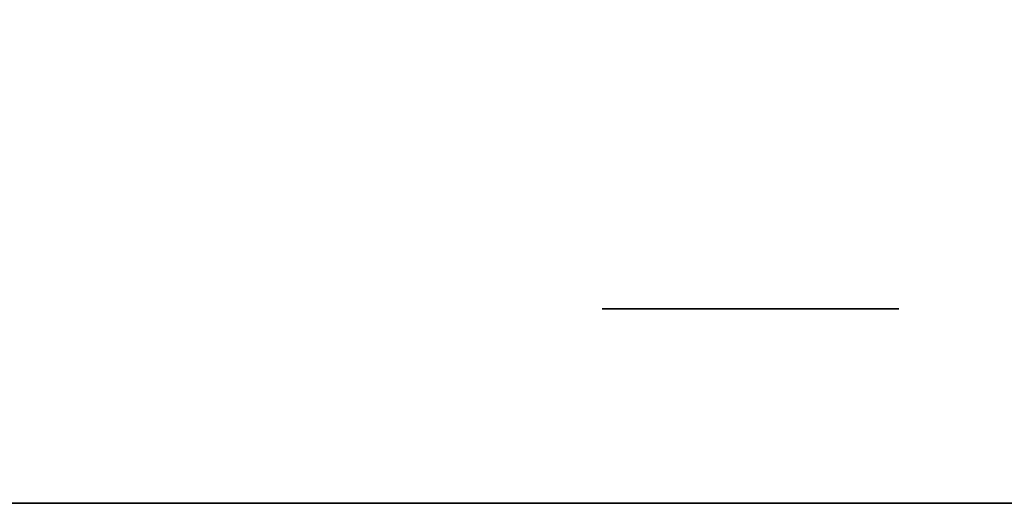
# Model space of a CAD drawing. Extents: x -1299 to -1246.9, y 2743.7 to 2747.9.
# Tile 117 of 256: x -1297.1027 to -1297.0496, y 2746.7824 to 2746.8085. Entities that reach past the tile are written whole.
import ezdxf

# ---------------------------------------------------------------- set-up
doc = ezdxf.new("R2010")
doc.units = 0
doc.header["$LTSCALE"] = 150
doc.header["$MEASUREMENT"] = 0
doc.layers.add('3DFACE_BOLT', color=7, linetype='CONTINUOUS')
doc.layers.add('3DFACE_SHAPE', color=7, linetype='CONTINUOUS')

msp = doc.modelspace()

# ---------------------------------------------------------------- linework, layer by layer
at = {"layer": '3DFACE_BOLT', "color": 1}
for points, invisible_edges in [([(-1297.071319, 2746.842949, 0.138), (-1297.070927, 2746.842949, 0.135528), (-1297.071319, 2746.792949, 0.138)], 14), ([(-1297.071319, 2746.792949, 0.138), (-1297.070927, 2746.842949, 0.135528), (-1297.070927, 2746.792949, 0.135528)], 3), ([(-1297.070927, 2746.842949, 0.140472), (-1297.071319, 2746.842949, 0.138), (-1297.070927, 2746.792949, 0.140472)], 14), ([(-1297.070927, 2746.792949, 0.140472), (-1297.071319, 2746.842949, 0.138), (-1297.071319, 2746.792949, 0.138)], 3), ([(-1297.071319, 2746.842949, 0.068), (-1297.070927, 2746.842949, 0.065528), (-1297.071319, 2746.792949, 0.068)], 14), ([(-1297.071319, 2746.792949, 0.068), (-1297.070927, 2746.842949, 0.065528), (-1297.070927, 2746.792949, 0.065528)], 3), ([(-1297.070927, 2746.842949, 0.070472), (-1297.071319, 2746.842949, 0.068), (-1297.070927, 2746.792949, 0.070472)], 14), ([(-1297.070927, 2746.792949, 0.070472), (-1297.071319, 2746.842949, 0.068), (-1297.071319, 2746.792949, 0.068)], 3), ([(-1297.070927, 2746.842949, 0.135528), (-1297.069791, 2746.842949, 0.133298), (-1297.070927, 2746.792949, 0.135528)], 14), ([(-1297.070927, 2746.792949, 0.135528), (-1297.069791, 2746.842949, 0.133298), (-1297.069791, 2746.792949, 0.133298)], 3), ([(-1297.069791, 2746.842949, 0.142702), (-1297.070927, 2746.842949, 0.140472), (-1297.069791, 2746.792949, 0.142702)], 14), ([(-1297.069791, 2746.792949, 0.142702), (-1297.070927, 2746.842949, 0.140472), (-1297.070927, 2746.792949, 0.140472)], 3), ([(-1297.070927, 2746.842949, 0.065528), (-1297.069791, 2746.842949, 0.063298), (-1297.070927, 2746.792949, 0.065528)], 14), ([(-1297.070927, 2746.792949, 0.065528), (-1297.069791, 2746.842949, 0.063298), (-1297.069791, 2746.792949, 0.063298)], 3), ([(-1297.069791, 2746.842949, 0.072702), (-1297.070927, 2746.842949, 0.070472), (-1297.069791, 2746.792949, 0.072702)], 14), ([(-1297.069791, 2746.792949, 0.072702), (-1297.070927, 2746.842949, 0.070472), (-1297.070927, 2746.792949, 0.070472)], 3), ([(-1297.069791, 2746.842949, 0.133298), (-1297.068021, 2746.842949, 0.131528), (-1297.069791, 2746.792949, 0.133298)], 14), ([(-1297.069791, 2746.792949, 0.133298), (-1297.068021, 2746.842949, 0.131528), (-1297.068021, 2746.792949, 0.131528)], 3), ([(-1297.068021, 2746.842949, 0.144472), (-1297.069791, 2746.842949, 0.142702), (-1297.068021, 2746.792949, 0.144472)], 14), ([(-1297.068021, 2746.792949, 0.144472), (-1297.069791, 2746.842949, 0.142702), (-1297.069791, 2746.792949, 0.142702)], 3), ([(-1297.069791, 2746.842949, 0.063298), (-1297.068021, 2746.842949, 0.061528), (-1297.069791, 2746.792949, 0.063298)], 14), ([(-1297.069791, 2746.792949, 0.063298), (-1297.068021, 2746.842949, 0.061528), (-1297.068021, 2746.792949, 0.061528)], 3), ([(-1297.068021, 2746.842949, 0.074472), (-1297.069791, 2746.842949, 0.072702), (-1297.068021, 2746.792949, 0.074472)], 14), ([(-1297.068021, 2746.792949, 0.074472), (-1297.069791, 2746.842949, 0.072702), (-1297.069791, 2746.792949, 0.072702)], 3), ([(-1297.068021, 2746.842949, 0.131528), (-1297.065791, 2746.842949, 0.130392), (-1297.068021, 2746.792949, 0.131528)], 14), ([(-1297.068021, 2746.792949, 0.131528), (-1297.065791, 2746.842949, 0.130392), (-1297.065791, 2746.792949, 0.130392)], 3), ([(-1297.065791, 2746.842949, 0.145608), (-1297.068021, 2746.842949, 0.144472), (-1297.065791, 2746.792949, 0.145608)], 14), ([(-1297.065791, 2746.792949, 0.145608), (-1297.068021, 2746.842949, 0.144472), (-1297.068021, 2746.792949, 0.144472)], 3), ([(-1297.068021, 2746.842949, 0.061528), (-1297.065791, 2746.842949, 0.060392), (-1297.068021, 2746.792949, 0.061528)], 14), ([(-1297.068021, 2746.792949, 0.061528), (-1297.065791, 2746.842949, 0.060392), (-1297.065791, 2746.792949, 0.060392)], 3), ([(-1297.065791, 2746.842949, 0.075608), (-1297.068021, 2746.842949, 0.074472), (-1297.065791, 2746.792949, 0.075608)], 14), ([(-1297.065791, 2746.792949, 0.075608), (-1297.068021, 2746.842949, 0.074472), (-1297.068021, 2746.792949, 0.074472)], 3), ([(-1297.065791, 2746.842949, 0.130392), (-1297.063319, 2746.842949, 0.13), (-1297.065791, 2746.792949, 0.130392)], 14), ([(-1297.065791, 2746.792949, 0.130392), (-1297.063319, 2746.842949, 0.13), (-1297.063319, 2746.792949, 0.13)], 3), ([(-1297.063319, 2746.842949, 0.146), (-1297.065791, 2746.842949, 0.145608), (-1297.063319, 2746.792949, 0.146)], 14), ([(-1297.063319, 2746.792949, 0.146), (-1297.065791, 2746.842949, 0.145608), (-1297.065791, 2746.792949, 0.145608)], 3), ([(-1297.065791, 2746.842949, 0.060392), (-1297.063319, 2746.842949, 0.06), (-1297.065791, 2746.792949, 0.060392)], 14), ([(-1297.065791, 2746.792949, 0.060392), (-1297.063319, 2746.842949, 0.06), (-1297.063319, 2746.792949, 0.06)], 3), ([(-1297.063319, 2746.842949, 0.076), (-1297.065791, 2746.842949, 0.075608), (-1297.063319, 2746.792949, 0.076)], 14), ([(-1297.063319, 2746.792949, 0.076), (-1297.065791, 2746.842949, 0.075608), (-1297.065791, 2746.792949, 0.075608)], 3), ([(-1297.063319, 2746.842949, 0.13), (-1297.060847, 2746.842949, 0.130392), (-1297.063319, 2746.792949, 0.13)], 14), ([(-1297.063319, 2746.792949, 0.13), (-1297.060847, 2746.842949, 0.130392), (-1297.060847, 2746.792949, 0.130392)], 3), ([(-1297.060847, 2746.842949, 0.145608), (-1297.063319, 2746.842949, 0.146), (-1297.060847, 2746.792949, 0.145608)], 14), ([(-1297.060847, 2746.792949, 0.145608), (-1297.063319, 2746.842949, 0.146), (-1297.063319, 2746.792949, 0.146)], 3), ([(-1297.063319, 2746.842949, 0.06), (-1297.060847, 2746.842949, 0.060392), (-1297.063319, 2746.792949, 0.06)], 14), ([(-1297.063319, 2746.792949, 0.06), (-1297.060847, 2746.842949, 0.060392), (-1297.060847, 2746.792949, 0.060392)], 3), ([(-1297.060847, 2746.842949, 0.075608), (-1297.063319, 2746.842949, 0.076), (-1297.060847, 2746.792949, 0.075608)], 14), ([(-1297.060847, 2746.792949, 0.075608), (-1297.063319, 2746.842949, 0.076), (-1297.063319, 2746.792949, 0.076)], 3), ([(-1297.060847, 2746.842949, 0.130392), (-1297.058616, 2746.842949, 0.131528), (-1297.060847, 2746.792949, 0.130392)], 14), ([(-1297.060847, 2746.792949, 0.130392), (-1297.058616, 2746.842949, 0.131528), (-1297.058616, 2746.792949, 0.131528)], 3), ([(-1297.058616, 2746.842949, 0.144472), (-1297.060847, 2746.842949, 0.145608), (-1297.058616, 2746.792949, 0.144472)], 14), ([(-1297.058616, 2746.792949, 0.144472), (-1297.060847, 2746.842949, 0.145608), (-1297.060847, 2746.792949, 0.145608)], 3), ([(-1297.060847, 2746.842949, 0.060392), (-1297.058616, 2746.842949, 0.061528), (-1297.060847, 2746.792949, 0.060392)], 14), ([(-1297.060847, 2746.792949, 0.060392), (-1297.058616, 2746.842949, 0.061528), (-1297.058616, 2746.792949, 0.061528)], 3), ([(-1297.058616, 2746.842949, 0.074472), (-1297.060847, 2746.842949, 0.075608), (-1297.058616, 2746.792949, 0.074472)], 14), ([(-1297.058616, 2746.792949, 0.074472), (-1297.060847, 2746.842949, 0.075608), (-1297.060847, 2746.792949, 0.075608)], 3), ([(-1297.058616, 2746.842949, 0.131528), (-1297.056847, 2746.842949, 0.133298), (-1297.058616, 2746.792949, 0.131528)], 14), ([(-1297.058616, 2746.792949, 0.131528), (-1297.056847, 2746.842949, 0.133298), (-1297.056847, 2746.792949, 0.133298)], 3), ([(-1297.056847, 2746.842949, 0.142702), (-1297.058616, 2746.842949, 0.144472), (-1297.056847, 2746.792949, 0.142702)], 14), ([(-1297.056847, 2746.792949, 0.142702), (-1297.058616, 2746.842949, 0.144472), (-1297.058616, 2746.792949, 0.144472)], 3), ([(-1297.058616, 2746.842949, 0.061528), (-1297.056847, 2746.842949, 0.063298), (-1297.058616, 2746.792949, 0.061528)], 14), ([(-1297.058616, 2746.792949, 0.061528), (-1297.056847, 2746.842949, 0.063298), (-1297.056847, 2746.792949, 0.063298)], 3), ([(-1297.056847, 2746.842949, 0.072702), (-1297.058616, 2746.842949, 0.074472), (-1297.056847, 2746.792949, 0.072702)], 14), ([(-1297.056847, 2746.792949, 0.072702), (-1297.058616, 2746.842949, 0.074472), (-1297.058616, 2746.792949, 0.074472)], 3), ([(-1297.056847, 2746.842949, 0.133298), (-1297.05571, 2746.842949, 0.135528), (-1297.056847, 2746.792949, 0.133298)], 14), ([(-1297.056847, 2746.792949, 0.133298), (-1297.05571, 2746.842949, 0.135528), (-1297.05571, 2746.792949, 0.135528)], 3), ([(-1297.05571, 2746.842949, 0.140472), (-1297.056847, 2746.842949, 0.142702), (-1297.05571, 2746.792949, 0.140472)], 14), ([(-1297.05571, 2746.792949, 0.140472), (-1297.056847, 2746.842949, 0.142702), (-1297.056847, 2746.792949, 0.142702)], 3), ([(-1297.056847, 2746.842949, 0.063298), (-1297.05571, 2746.842949, 0.065528), (-1297.056847, 2746.792949, 0.063298)], 14), ([(-1297.056847, 2746.792949, 0.063298), (-1297.05571, 2746.842949, 0.065528), (-1297.05571, 2746.792949, 0.065528)], 3), ([(-1297.05571, 2746.842949, 0.070472), (-1297.056847, 2746.842949, 0.072702), (-1297.05571, 2746.792949, 0.070472)], 14), ([(-1297.05571, 2746.792949, 0.070472), (-1297.056847, 2746.842949, 0.072702), (-1297.056847, 2746.792949, 0.072702)], 3), ([(-1297.05571, 2746.842949, 0.135528), (-1297.055319, 2746.842949, 0.138), (-1297.05571, 2746.792949, 0.135528)], 14), ([(-1297.05571, 2746.792949, 0.135528), (-1297.055319, 2746.842949, 0.138), (-1297.055319, 2746.792949, 0.138)], 3), ([(-1297.055319, 2746.842949, 0.138), (-1297.05571, 2746.842949, 0.140472), (-1297.055319, 2746.792949, 0.138)], 14), ([(-1297.055319, 2746.792949, 0.138), (-1297.05571, 2746.842949, 0.140472), (-1297.05571, 2746.792949, 0.140472)], 3), ([(-1297.05571, 2746.842949, 0.065528), (-1297.055319, 2746.842949, 0.068), (-1297.05571, 2746.792949, 0.065528)], 14), ([(-1297.05571, 2746.792949, 0.065528), (-1297.055319, 2746.842949, 0.068), (-1297.055319, 2746.792949, 0.068)], 3), ([(-1297.055319, 2746.842949, 0.068), (-1297.05571, 2746.842949, 0.070472), (-1297.055319, 2746.792949, 0.068)], 14), ([(-1297.055319, 2746.792949, 0.068), (-1297.05571, 2746.842949, 0.070472), (-1297.05571, 2746.792949, 0.070472)], 3), ([(-1297.071319, 2746.792949, 0.138), (-1297.070927, 2746.792949, 0.135528), (-1297.070927, 2746.792949, 0.140472)], 2), ([(-1297.071319, 2746.792949, 0.068), (-1297.070927, 2746.792949, 0.065528), (-1297.070927, 2746.792949, 0.070472)], 2), ([(-1297.070927, 2746.792949, 0.135528), (-1297.069791, 2746.792949, 0.133298), (-1297.070927, 2746.792949, 0.140472)], 14), ([(-1297.070927, 2746.792949, 0.140472), (-1297.069791, 2746.792949, 0.133298), (-1297.069791, 2746.792949, 0.142702)], 3), ([(-1297.070927, 2746.792949, 0.065528), (-1297.069791, 2746.792949, 0.063298), (-1297.070927, 2746.792949, 0.070472)], 14), ([(-1297.070927, 2746.792949, 0.070472), (-1297.069791, 2746.792949, 0.063298), (-1297.069791, 2746.792949, 0.072702)], 3), ([(-1297.069791, 2746.792949, 0.133298), (-1297.068021, 2746.792949, 0.131528), (-1297.069791, 2746.792949, 0.142702)], 14), ([(-1297.069791, 2746.792949, 0.142702), (-1297.068021, 2746.792949, 0.131528), (-1297.068021, 2746.792949, 0.144472)], 3), ([(-1297.069791, 2746.792949, 0.063298), (-1297.068021, 2746.792949, 0.061528), (-1297.069791, 2746.792949, 0.072702)], 14), ([(-1297.069791, 2746.792949, 0.072702), (-1297.068021, 2746.792949, 0.061528), (-1297.068021, 2746.792949, 0.074472)], 3), ([(-1297.068021, 2746.792949, 0.131528), (-1297.065791, 2746.792949, 0.130392), (-1297.068021, 2746.792949, 0.144472)], 14), ([(-1297.068021, 2746.792949, 0.144472), (-1297.065791, 2746.792949, 0.130392), (-1297.065791, 2746.792949, 0.145608)], 3), ([(-1297.068021, 2746.792949, 0.061528), (-1297.065791, 2746.792949, 0.060392), (-1297.068021, 2746.792949, 0.074472)], 14), ([(-1297.068021, 2746.792949, 0.074472), (-1297.065791, 2746.792949, 0.060392), (-1297.065791, 2746.792949, 0.075608)], 3), ([(-1297.065791, 2746.792949, 0.130392), (-1297.063319, 2746.792949, 0.13), (-1297.065791, 2746.792949, 0.145608)], 14), ([(-1297.065791, 2746.792949, 0.145608), (-1297.063319, 2746.792949, 0.13), (-1297.063319, 2746.792949, 0.146)], 3), ([(-1297.065791, 2746.792949, 0.060392), (-1297.063319, 2746.792949, 0.06), (-1297.065791, 2746.792949, 0.075608)], 14), ([(-1297.065791, 2746.792949, 0.075608), (-1297.063319, 2746.792949, 0.06), (-1297.063319, 2746.792949, 0.076)], 3), ([(-1297.063319, 2746.792949, 0.13), (-1297.060847, 2746.792949, 0.130392), (-1297.063319, 2746.792949, 0.146)], 14), ([(-1297.063319, 2746.792949, 0.146), (-1297.060847, 2746.792949, 0.130392), (-1297.060847, 2746.792949, 0.145608)], 3), ([(-1297.063319, 2746.792949, 0.06), (-1297.060847, 2746.792949, 0.060392), (-1297.063319, 2746.792949, 0.076)], 14), ([(-1297.063319, 2746.792949, 0.076), (-1297.060847, 2746.792949, 0.060392), (-1297.060847, 2746.792949, 0.075608)], 3), ([(-1297.060847, 2746.792949, 0.130392), (-1297.058616, 2746.792949, 0.131528), (-1297.060847, 2746.792949, 0.145608)], 14), ([(-1297.060847, 2746.792949, 0.145608), (-1297.058616, 2746.792949, 0.131528), (-1297.058616, 2746.792949, 0.144472)], 3), ([(-1297.060847, 2746.792949, 0.060392), (-1297.058616, 2746.792949, 0.061528), (-1297.060847, 2746.792949, 0.075608)], 14), ([(-1297.060847, 2746.792949, 0.075608), (-1297.058616, 2746.792949, 0.061528), (-1297.058616, 2746.792949, 0.074472)], 3), ([(-1297.058616, 2746.792949, 0.131528), (-1297.056847, 2746.792949, 0.133298), (-1297.058616, 2746.792949, 0.144472)], 14), ([(-1297.058616, 2746.792949, 0.144472), (-1297.056847, 2746.792949, 0.133298), (-1297.056847, 2746.792949, 0.142702)], 3), ([(-1297.058616, 2746.792949, 0.061528), (-1297.056847, 2746.792949, 0.063298), (-1297.058616, 2746.792949, 0.074472)], 14), ([(-1297.058616, 2746.792949, 0.074472), (-1297.056847, 2746.792949, 0.063298), (-1297.056847, 2746.792949, 0.072702)], 3), ([(-1297.056847, 2746.792949, 0.133298), (-1297.05571, 2746.792949, 0.135528), (-1297.056847, 2746.792949, 0.142702)], 14), ([(-1297.056847, 2746.792949, 0.142702), (-1297.05571, 2746.792949, 0.135528), (-1297.05571, 2746.792949, 0.140472)], 3), ([(-1297.056847, 2746.792949, 0.063298), (-1297.05571, 2746.792949, 0.065528), (-1297.056847, 2746.792949, 0.072702)], 14), ([(-1297.056847, 2746.792949, 0.072702), (-1297.05571, 2746.792949, 0.065528), (-1297.05571, 2746.792949, 0.070472)], 3), ([(-1297.05571, 2746.792949, 0.135528), (-1297.055319, 2746.792949, 0.138), (-1297.05571, 2746.792949, 0.140472)], 12), ([(-1297.05571, 2746.792949, 0.065528), (-1297.055319, 2746.792949, 0.068), (-1297.05571, 2746.792949, 0.070472)], 12)]:
    msp.add_3dface(points, dxfattribs=dict(at, invisible_edges=invisible_edges))
at = {"layer": '3DFACE_SHAPE', "color": 13}
for points, invisible_edges in [([(-1297.046219, 2746.782449), (-1299.046219, 2746.782449), (-1297.046219, 2746.884449)], 2), ([(-1299.046219, 2746.782449), (-1299.046219, 2746.884449), (-1297.046219, 2746.884449)], 12), ([(-1297.046219, 2746.884449, 0.206), (-1299.046219, 2746.884449, 0.206), (-1297.046219, 2746.782449, 0.206)], 2), ([(-1299.046219, 2746.884449, 0.206), (-1299.046219, 2746.782449, 0.206), (-1297.046219, 2746.782449, 0.206)], 12), ([(-1297.046219, 2746.830349, 0.008), (-1299.046219, 2746.830349, 0.008), (-1297.046219, 2746.782449, 0.008)], 2), ([(-1299.046219, 2746.830349, 0.008), (-1299.046219, 2746.782449, 0.008), (-1297.046219, 2746.782449, 0.008)], 12), ([(-1297.046219, 2746.782449, 0.198), (-1299.046219, 2746.782449, 0.198), (-1297.046219, 2746.830349, 0.198)], 2), ([(-1299.046219, 2746.782449, 0.198), (-1299.046219, 2746.830349, 0.198), (-1297.046219, 2746.830349, 0.198)], 12), ([(-1297.046219, 2746.782449, 0.008), (-1299.046219, 2746.782449, 0.008), (-1297.046219, 2746.782449)], 2), ([(-1299.046219, 2746.782449, 0.008), (-1299.046219, 2746.782449), (-1297.046219, 2746.782449)], 12), ([(-1297.046219, 2746.782449, 0.206), (-1299.046219, 2746.782449, 0.206), (-1297.046219, 2746.782449, 0.198)], 2), ([(-1299.046219, 2746.782449, 0.206), (-1299.046219, 2746.782449, 0.198), (-1297.046219, 2746.782449, 0.198)], 12)]:
    msp.add_3dface(points, dxfattribs=dict(at, invisible_edges=invisible_edges))

doc.saveas('drawing.dxf')
